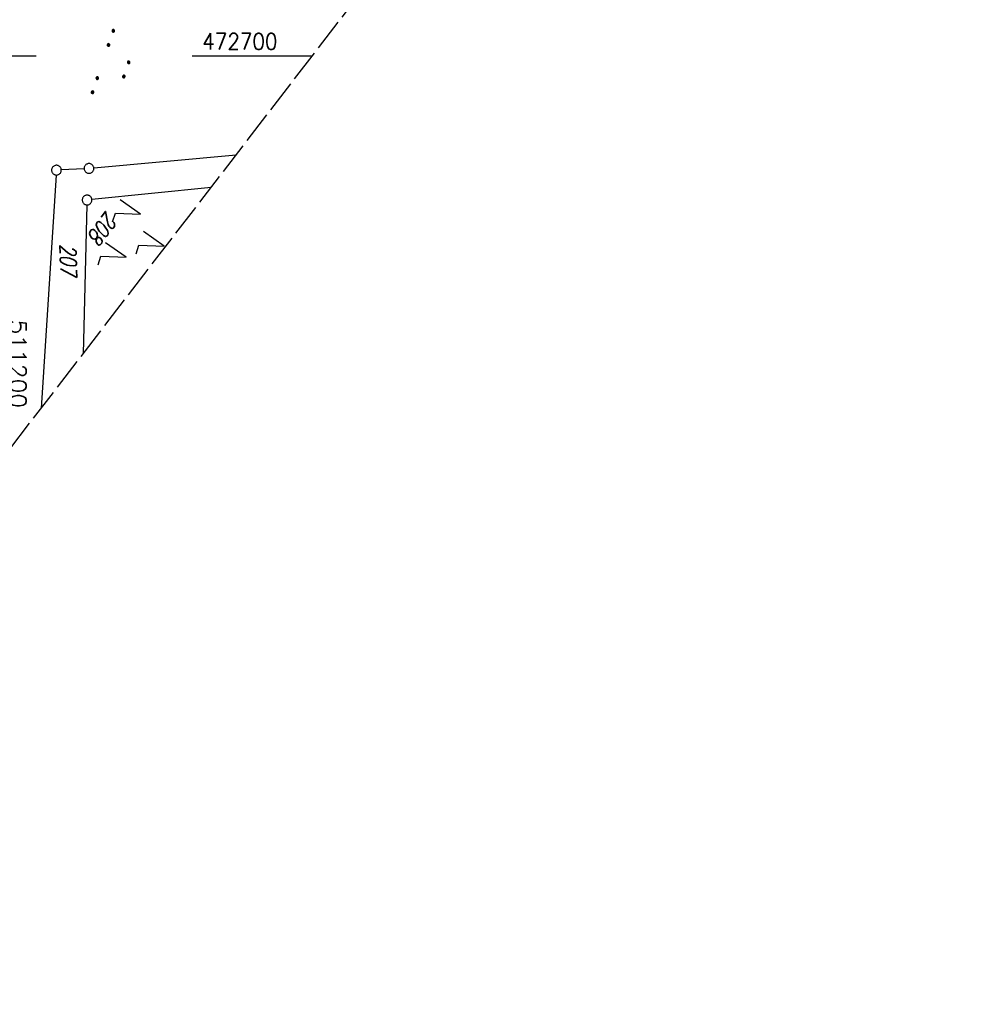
# Model space of a CAD drawing. Extents: x 510908 to 511586, y 472554 to 473315.
# Tile 13 of 34: x 511202 to 511351, y 472554 to 472706. Entities that reach past the tile are written whole.
import ezdxf

# ---------------------------------------------------------------- set-up
doc = ezdxf.new("R2010")
doc.units = 0
doc.header["$LTSCALE"] = 10
doc.header["$MEASUREMENT"] = 0
doc.linetypes.add('LT00', pattern=[0])
doc.linetypes.add('LT14', pattern=[0.6, 0.5, -0.1])
doc.layers.get('0').update_dxf_attribs({"linetype": 'LT00'})
doc.layers.add('-BLATT_93-RAND', color=7, linetype='LT14', plot=False)
for name, color, linetype in [('DFK_FLUR_NR', 250, 'LT00'), ('DFK_GZPKT', 250, 'LT00'), ('DFK_KATASTER', 250, 'LT00'), ('DFK_NUTZUNG', 250, 'LT00'), ('V93_RASTER', 250, 'LT00')]:
    doc.layers.add(name, color=color, linetype=linetype)
doc.styles.get("Standard").update_dxf_attribs({"font": 'romans.shx'})

# ---------------------------------------------------------------- blocks, each defined once
blk = doc.blocks.new('SYMB7221')
at = {"color": 0, "linetype": 'ByBlock'}
for p, q in [((0, 0.435), (-0.11, 0.065)), ((0.11, 0.065), (0, 0.435)), ((0.25, 0.065), (0.11, 0.065)), ((-0.35, -0.065), (-0.46, -0.435)), ((0.35, -0.065), (0.24, -0.435))]:
    blk.add_line(p, q, dxfattribs=at)
for points in [[(-0.1, -0.435), (-0.24, -0.435), (-0.35, -0.065)], [(0.6, -0.435), (0.46, -0.435), (0.35, -0.065)]]:
    blk.add_lwpolyline(points, dxfattribs=at)
blk = doc.blocks.new('SYMB7010')
at = {"color": 0, "linetype": 'ByBlock'}
for points in [[(-0.031408, 0.499213), (-0.093728, 0.49134), (-0.15457, 0.475719), (-0.212975, 0.452595), (-0.268021, 0.422333), (-0.31884, 0.385411), (-0.36463, 0.342411), (-0.40467, 0.29401), (-0.438329, 0.240973), (-0.465074, 0.184136), (-0.484486, 0.124395), (-0.496256, 0.062692), (-0.5002, 0)], [(-0.5002, 0), (-0.496256, -0.062692), (-0.484486, -0.124395), (-0.465075, -0.184136), (-0.438329, -0.240973), (-0.404671, -0.29401), (-0.36463, -0.342411), (-0.31884, -0.385411), (-0.268021, -0.422333), (-0.212975, -0.452595), (-0.154571, -0.475719), (-0.093728, -0.49134), (-0.031408, -0.499213), (0.031408, -0.499213)], [(0.5002, 0), (0.496256, 0.062692), (0.484485, 0.124395), (0.465074, 0.184136), (0.438329, 0.240973), (0.40467, 0.29401), (0.36463, 0.342411), (0.31884, 0.385411), (0.268021, 0.422333), (0.212975, 0.452595), (0.15457, 0.475719), (0.093728, 0.49134), (0.031408, 0.499213), (-0.031408, 0.499213)], [(0.031408, -0.499213), (0.093728, -0.491341), (0.15457, -0.475719), (0.212975, -0.452595), (0.268021, -0.422333), (0.31884, -0.385411), (0.36463, -0.342411), (0.404671, -0.294011), (0.438329, -0.240974), (0.465075, -0.184136), (0.484486, -0.124395), (0.496256, -0.062692), (0.500201, 0)]]:
    blk.add_lwpolyline(points, dxfattribs=at)
blk = doc.blocks.new('SYMB7111')
at = {"color": 0, "linetype": 'ByBlock'}
for p, q in [((-0.13, 0.202919), (-0.13, 0.177081)), ((-0.125, 0.172895), (-0.125, 0.207105)), ((-0.12, 0.209164), (-0.12, 0.170836)), ((-0.115, 0.170204), (-0.115, 0.209796)), ((-0.11, 0.209164), (-0.11, 0.170836)), ((-0.105, 0.172895), (-0.105, 0.207105)), ((-0.1, 0.202919), (-0.1, 0.177081)), ((-0.095, 0.189874), (-0.095, 0.190146)), ((0.1, 0.202919), (0.1, 0.177081)), ((0.105, 0.172895), (0.105, 0.207105)), ((0.11, 0.209164), (0.11, 0.170836)), ((0.115, 0.170204), (0.115, 0.209796)), ((0.12, 0.209164), (0.12, 0.170836)), ((0.125, 0.172895), (0.125, 0.207105)), ((0.13, 0.202919), (0.13, 0.177081)), ((0.135, 0.189874), (0.135, 0.190146)), ((-0.515, -0.177081), (-0.515, -0.202919)), ((-0.51, -0.207105), (-0.51, -0.172895)), ((-0.505, -0.170836), (-0.505, -0.209164)), ((-0.5, -0.209796), (-0.5, -0.170204)), ((-0.495, -0.170836), (-0.495, -0.209164)), ((-0.49, -0.207105), (-0.49, -0.172895)), ((-0.485, -0.177081), (-0.485, -0.202919)), ((-0.48, -0.190126), (-0.48, -0.189854)), ((-0.285, -0.177081), (-0.285, -0.202919)), ((-0.28, -0.207105), (-0.28, -0.172895)), ((-0.275, -0.170836), (-0.275, -0.209164)), ((-0.27, -0.209796), (-0.27, -0.170204)), ((-0.265, -0.170836), (-0.265, -0.209164)), ((-0.26, -0.207105), (-0.26, -0.172895)), ((-0.255, -0.177081), (-0.255, -0.202919)), ((-0.25, -0.190126), (-0.25, -0.189854)), ((0.255, -0.177081), (0.255, -0.202919)), ((0.26, -0.207105), (0.26, -0.172895)), ((0.265, -0.170836), (0.265, -0.209164)), ((0.27, -0.209796), (0.27, -0.170204)), ((0.275, -0.170836), (0.275, -0.209164)), ((0.28, -0.207105), (0.28, -0.172895)), ((0.285, -0.177081), (0.285, -0.202919)), ((0.29, -0.190126), (0.29, -0.189854)), ((0.485, -0.177081), (0.485, -0.202919)), ((0.49, -0.207105), (0.49, -0.172895)), ((0.495, -0.170836), (0.495, -0.209164)), ((0.5, -0.209796), (0.5, -0.170204)), ((0.505, -0.170836), (0.505, -0.209164)), ((0.51, -0.207105), (0.51, -0.172895)), ((0.515, -0.177081), (0.515, -0.202919)), ((0.52, -0.190126), (0.52, -0.189854))]:
    blk.add_line(p, q, dxfattribs=at)
for points in [[(-0.095, 0.19), (-0.096981, 0.198678), (-0.10253, 0.205637), (-0.11055, 0.209499), (-0.11945, 0.209499), (-0.12747, 0.205637), (-0.133019, 0.198678), (-0.135, 0.19), (-0.133019, 0.181322), (-0.12747, 0.174363), (-0.11945, 0.170501), (-0.11055, 0.170501), (-0.10253, 0.174363), (-0.096981, 0.181322), (-0.095, 0.19)], [(0.135, 0.19), (0.133019, 0.198678), (0.12747, 0.205637), (0.11945, 0.209499), (0.11055, 0.209499), (0.10253, 0.205637), (0.096981, 0.198678), (0.095, 0.19), (0.096981, 0.181322), (0.10253, 0.174363), (0.11055, 0.170501), (0.11945, 0.170501), (0.12747, 0.174363), (0.133019, 0.181322), (0.135, 0.19)], [(-0.48, -0.19), (-0.481981, -0.181322), (-0.48753, -0.174363), (-0.49555, -0.170501), (-0.50445, -0.170501), (-0.51247, -0.174363), (-0.518019, -0.181322), (-0.52, -0.19), (-0.518019, -0.198678), (-0.51247, -0.205637), (-0.50445, -0.209499), (-0.49555, -0.209499), (-0.48753, -0.205637), (-0.481981, -0.198678), (-0.48, -0.19)], [(-0.25, -0.19), (-0.251981, -0.181322), (-0.25753, -0.174363), (-0.26555, -0.170501), (-0.27445, -0.170501), (-0.28247, -0.174363), (-0.288019, -0.181322), (-0.29, -0.19), (-0.288019, -0.198678), (-0.28247, -0.205637), (-0.27445, -0.209499), (-0.26555, -0.209499), (-0.25753, -0.205637), (-0.251981, -0.198678), (-0.25, -0.19)], [(0.29, -0.19), (0.288019, -0.181322), (0.28247, -0.174363), (0.27445, -0.170501), (0.26555, -0.170501), (0.25753, -0.174363), (0.251981, -0.181322), (0.25, -0.19), (0.251981, -0.198678), (0.25753, -0.205637), (0.26555, -0.209499), (0.27445, -0.209499), (0.28247, -0.205637), (0.288019, -0.198678), (0.29, -0.19)], [(0.52, -0.19), (0.518019, -0.181322), (0.51247, -0.174363), (0.50445, -0.170501), (0.49555, -0.170501), (0.48753, -0.174363), (0.481981, -0.181322), (0.48, -0.19), (0.481981, -0.198678), (0.48753, -0.205637), (0.49555, -0.209499), (0.50445, -0.209499), (0.51247, -0.205637), (0.518019, -0.198678), (0.52, -0.19)]]:
    blk.add_lwpolyline(points, dxfattribs=at)

msp = doc.modelspace()

# ---------------------------------------------------------------- linework, layer by layer
at = {"layer": '-BLATT_93-RAND'}
msp.add_lwpolyline([(511358.83, 473315.34), (510907.64, 472728.79), (511135.12, 472553.81), (511586.31, 473140.35), (511358.83, 473315.34)], dxfattribs=at)
at = {"layer": 'DFK_KATASTER'}
for p, q in [((511213.92, 472682.74), (511235.88, 472684.79)), ((511208.1, 472681.65), (511205.81, 472645.71)), ((511212.42, 472682.63), (511208.9, 472682.44)), ((511231.99, 472679.74), (511213.62, 472677.88)), ((511212.85, 472677.05), (511212.28, 472654.11))]:
    msp.add_line(p, q, dxfattribs=at)
at = {"layer": 'V93_RASTER'}
for p, q in [((511205, 472700), (511195, 472700)), ((511247.58, 472700), (511229.08, 472700))]:
    msp.add_line(p, q, dxfattribs=at)

# ---------------------------------------------------------------- block references
at = {"layer": 'DFK_GZPKT', "xscale": 1.499999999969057, "yscale": 1.5, "zscale": 1.5, "rotation": 251.2881100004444}
for p in [(511208.15, 472682.4), (511213.17, 472682.67), (511212.87, 472677.8)]:
    msp.add_blockref('SYMB7010', p, dxfattribs=at)
at = {"layer": 'DFK_NUTZUNG', "yscale": 10, "zscale": 10, "rotation": 251.28826}
for name, p, xscale in [('SYMB7111', (511217.11, 472698.54), 9.999999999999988), ('SYMB7221', (511220.61, 472672.1), 10)]:
    msp.add_blockref(name, p, dxfattribs=dict(at, xscale=xscale))

# ---------------------------------------------------------------- texts
at = {"layer": 'DFK_FLUR_NR', "oblique": 13.754, "width": 0.75}
for s, rotation, p in [('208', 232.4313, (511215.87, 472676.24)), ('207', 271.3148, (511208.67, 472670.99))]:
    msp.add_text(s, height=2.5, rotation=rotation, dxfattribs=at).set_placement(p)
at = {"layer": 'V93_RASTER'}
for s, rotation, width, p in [(' 472700', 0.002, 0.902, (511229.08, 472701)), (' 511200', 270.002, 1.063, (511201, 472661.2))]:
    msp.add_text(s, height=2.5, rotation=rotation, dxfattribs=dict(at, width=width)).set_placement(p)

doc.saveas('drawing.dxf')
